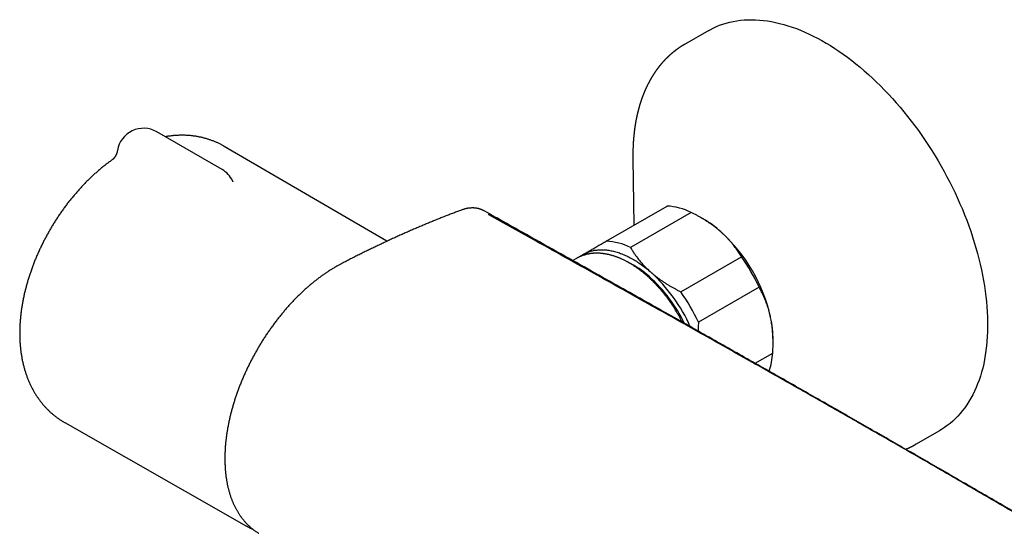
# Model space of a CAD drawing. Header units: millimetres. Extents: x 7 to 757, y 12 to 388.
# Tile 6 of 10: x 505 to 654, y 111 to 189. Entities that reach past the tile are written whole.
import ezdxf

# ---------------------------------------------------------------- set-up
doc = ezdxf.new("R2010")
doc.units = ezdxf.units.MM

msp = doc.modelspace()

# ---------------------------------------------------------------- linework, layer by layer
at = {"color": 7, "linetype": 'Continuous', "lineweight": 30}
for p, q in [((609.06, 187.68), (605.41, 185.58)), ((535.36, 166.61), (525.46, 172.33)), ((560.31, 155.73), (535.7, 170.11)), ((518.75, 168.09), (518.73, 168.08)), ((597.58, 168.24), (597.58, 168.23)), ((597.58, 168.23), (597.73, 158.18)), ((536.96, 164.89), (536.96, 164.89)), ((593.55, 155.76), (602.75, 161.07)), ((606.4, 160.11), (597.21, 154.8)), ((576.98, 159.26), (576.97, 159.26)), ((608.21, 159.13), (607.85, 159.34)), ((589.04, 153.13), (588.47, 152.81)), ((604.82, 148.09), (614.01, 153.39)), ((616.7, 148.76), (607.51, 143.45)), ((618.81, 140.31), (618.81, 140.76)), ((616.08, 137.24), (618.77, 138.79)), ((511.53, 128.24), (539.08, 112.54)), ((640.41, 124.95), (644.06, 127.06)), ((640.41, 124.95), (640.4, 124.95)), ((540.87, 111.49), (540.92, 111.46)), ((540.92, 111.46), (540.92, 111.46))]:
    msp.add_line(p, q, dxfattribs=at)
at = {"color": 7, "linetype": 'Continuous', "lineweight": 30, "flags": 128}
for points in [[(609.06, 187.68), (609.27, 187.8), (609.74, 188.04), (610.22, 188.27), (610.71, 188.47), (611.22, 188.65), (611.73, 188.81), (612.25, 188.95), (612.79, 189.07), (613.33, 189.16), (613.88, 189.23), (614.44, 189.28), (615.01, 189.31), (615.59, 189.32), (616.17, 189.31), (616.76, 189.27), (617.36, 189.21), (617.97, 189.13), (618.58, 189.03), (619.19, 188.91), (619.81, 188.76), (620.44, 188.6), (621.07, 188.41), (621.7, 188.2), (622.34, 187.97), (622.98, 187.72), (623.62, 187.44), (624.27, 187.15), (624.91, 186.84), (625.56, 186.5), (626.21, 186.15), (626.85, 185.78), (627.5, 185.39), (628.15, 184.97), (628.79, 184.54), (629.44, 184.09), (630.08, 183.63), (630.72, 183.14), (631.36, 182.64), (631.99, 182.12), (632.62, 181.58), (633.25, 181.03), (633.87, 180.46), (634.49, 179.87), (635.1, 179.27), (635.7, 178.65), (636.3, 178.02), (636.89, 177.37), (637.48, 176.72), (638.06, 176.04), (638.63, 175.36), (639.19, 174.66), (639.74, 173.95), (640.29, 173.23), (640.82, 172.5), (641.34, 171.76), (641.86, 171.01), (642.36, 170.24), (642.86, 169.47), (643.34, 168.7), (643.81, 167.91), (644.27, 167.12), (644.71, 166.32), (645.15, 165.51), (645.57, 164.7), (645.98, 163.88), (646.37, 163.06), (646.75, 162.24), (647.12, 161.41), (647.48, 160.58), (647.81, 159.74), (648.14, 158.91), (648.45, 158.07), (648.74, 157.24), (649.02, 156.4), (649.29, 155.56), (649.54, 154.73), (649.77, 153.9), (649.99, 153.07), (650.19, 152.24), (650.37, 151.42), (650.54, 150.6), (650.69, 149.78), (650.83, 148.97), (650.95, 148.17), (651.05, 147.37), (651.13, 146.58), (651.2, 145.8), (651.25, 145.02), (651.29, 144.25), (651.31, 143.49), (651.31, 142.75), (651.29, 142.01), (651.26, 141.28), (651.21, 140.56), (651.14, 139.86), (651.06, 139.16), (650.96, 138.48), (650.84, 137.81), (650.71, 137.16), (650.56, 136.52), (650.39, 135.89), (650.21, 135.28), (650.01, 134.68), (649.79, 134.1), (649.56, 133.54), (649.31, 132.99), (649.05, 132.46), (648.77, 131.94), (648.48, 131.44), (648.17, 130.96), (647.85, 130.5), (647.51, 130.06), (647.16, 129.63), (646.79, 129.23), (646.41, 128.84), (646.02, 128.47), (645.61, 128.13), (645.19, 127.8), (644.76, 127.49), (644.31, 127.21), (644.06, 127.06)], [(576.27, 159.65), (576.15, 159.72), (575.05, 160.34)], [(590.07, 153.73), (590.2, 153.81), (590.34, 153.88), (590.47, 153.94), (590.61, 154), (590.75, 154.06), (590.89, 154.12), (591.04, 154.17), (591.19, 154.21), (591.33, 154.26), (591.48, 154.29), (591.64, 154.33), (591.79, 154.36), (591.95, 154.38), (592.1, 154.4), (592.26, 154.42), (592.42, 154.43), (592.59, 154.44), (592.75, 154.45), (592.92, 154.45), (593.08, 154.45), (593.25, 154.44), (593.42, 154.43), (593.59, 154.41), (593.76, 154.39), (593.94, 154.37), (594.11, 154.34), (594.29, 154.3), (594.46, 154.27), (594.64, 154.23), (594.82, 154.18), (595, 154.13), (595.18, 154.08), (595.36, 154.02), (595.54, 153.96), (595.72, 153.9), (595.9, 153.83), (596.09, 153.75), (596.27, 153.68), (596.45, 153.59), (596.64, 153.51), (596.82, 153.42), (597.01, 153.33), (597.19, 153.23), (597.38, 153.13), (597.56, 153.03), (597.75, 152.92), (597.93, 152.81), (598.12, 152.69), (598.3, 152.57), (598.49, 152.45), (598.67, 152.32), (598.85, 152.19), (599.04, 152.06), (599.22, 151.92), (599.4, 151.78), (599.59, 151.64), (599.77, 151.49), (599.95, 151.34), (600.13, 151.19), (600.31, 151.04)], [(539.15, 112.5), (539.04, 112.56), (539, 112.58)]]:
    msp.add_lwpolyline(points, dxfattribs=at)
at = {"color": 7, "linetype": 'Continuous', "lineweight": 30}
for centre, radius, start, end in [((523.46, 168.86), 4, 60.0027, 170.753), ((533.36, 163.15), 4, 25.8416, 60.0027), ((602.14, 151.35), 9.74, 64.0628, 86.428), ((576.42, 158.97), 0.5, 68.8868, 104.8848), ((599.65, 144.51), 16.94, 48.304, 59.6411), ((594.38, 138.9), 24.63, 12.393, 47.8476), ((592.95, 146.04), 9.74, 64.0628, 86.428), ((592.61, 149.4), 5.02, 120.3729, 126.7009), ((590.25, 139.37), 14.75, 47.9771, 63.834), ((591.63, 137.31), 27.56, 24.5436, 35.6971), ((583.79, 132.79), 24.61, 23.9541, 47.8406), ((584.88, 133.46), 22.73, 25.6443, 47.9073), ((582.44, 132), 27.56, 24.5436, 35.6971), ((601.9, 140.66), 16.92, 0.3373, 12.0336), ((608.18, 139.56), 10.62, 340.6575, 355.8785)]:
    msp.add_arc(centre, radius, start, end, dxfattribs=at)
for points, knots in [([(605.41, 185.58), (605.4, 185.57), (605.37, 185.55), (605.33, 185.53), (605.28, 185.5), (605.24, 185.47), (605.2, 185.45), (605.17, 185.43), (605.14, 185.42), (605.12, 185.4), (605.1, 185.39), (605.07, 185.37), (605.04, 185.35), (605, 185.33), (604.96, 185.3), (604.91, 185.27), (604.87, 185.24), (604.83, 185.22), (604.8, 185.2), (604.77, 185.18), (604.72, 185.15), (604.67, 185.12), (604.61, 185.07), (604.55, 185.03), (604.49, 184.99), (604.43, 184.95), (604.36, 184.9), (604.28, 184.85), (604.22, 184.8), (604.16, 184.76), (604.11, 184.72), (604.06, 184.68), (604.01, 184.64), (603.97, 184.61), (603.93, 184.58), (603.9, 184.56), (603.88, 184.54), (603.86, 184.52), (603.83, 184.5), (603.8, 184.48), (603.76, 184.45), (603.72, 184.42), (603.67, 184.38), (603.62, 184.34), (603.57, 184.29), (603.52, 184.25), (603.47, 184.21), (603.41, 184.16), (603.36, 184.11), (603.29, 184.06), (603.23, 184), (603.16, 183.94), (603.09, 183.87), (603.02, 183.81), (602.96, 183.75), (602.91, 183.71), (602.88, 183.67), (602.85, 183.64), (602.81, 183.61), (602.78, 183.58), (602.75, 183.55), (602.72, 183.52), (602.69, 183.49), (602.67, 183.47), (602.64, 183.45), (602.63, 183.43), (602.61, 183.41), (602.58, 183.38), (602.54, 183.34), (602.49, 183.29), (602.44, 183.24), (602.39, 183.18), (602.34, 183.13), (602.3, 183.08), (602.26, 183.04), (602.2, 182.98), (602.14, 182.91), (602.05, 182.81), (601.98, 182.73), (601.92, 182.67), (601.88, 182.61), (601.84, 182.56), (601.8, 182.52), (601.77, 182.48), (601.74, 182.45), (601.72, 182.42), (601.69, 182.38), (601.65, 182.34), (601.61, 182.28), (601.56, 182.23), (601.53, 182.18), (601.49, 182.14), (601.47, 182.1), (601.44, 182.08), (601.42, 182.05), (601.41, 182.03), (601.38, 181.99), (601.35, 181.96), (601.32, 181.91), (601.29, 181.87), (601.26, 181.83), (601.23, 181.79), (601.2, 181.75), (601.17, 181.71), (601.14, 181.67), (601.12, 181.64), (601.1, 181.62), (601.08, 181.59), (601.06, 181.56), (601.03, 181.52), (601, 181.47), (600.97, 181.43), (600.95, 181.39), (600.92, 181.35), (600.9, 181.32), (600.88, 181.29), (600.86, 181.26), (600.85, 181.24), (600.83, 181.22), (600.81, 181.19), (600.79, 181.16), (600.77, 181.13), (600.75, 181.09), (600.73, 181.06), (600.7, 181.02), (600.68, 180.99), (600.66, 180.95), (600.63, 180.92), (600.61, 180.88), (600.59, 180.85), (600.57, 180.82), (600.56, 180.8), (600.55, 180.78), (600.54, 180.76), (600.52, 180.73), (600.51, 180.71), (600.48, 180.67), (600.45, 180.62), (600.42, 180.56), (600.38, 180.5), (600.35, 180.44), (600.32, 180.4), (600.3, 180.36), (600.28, 180.32), (600.26, 180.3), (600.25, 180.27), (600.24, 180.25), (600.22, 180.23), (600.21, 180.2), (600.19, 180.17), (600.17, 180.13), (600.15, 180.09), (600.11, 180.03), (600.09, 179.98), (600.06, 179.93), (600.04, 179.89), (600.02, 179.85), (600, 179.82), (599.99, 179.8), (599.98, 179.78), (599.97, 179.76), (599.96, 179.74), (599.95, 179.72), (599.94, 179.7), (599.93, 179.68), (599.91, 179.64), (599.89, 179.6), (599.86, 179.56), (599.84, 179.5), (599.81, 179.44), (599.78, 179.38), (599.76, 179.34), (599.74, 179.3), (599.73, 179.27), (599.72, 179.25), (599.71, 179.24), (599.7, 179.22), (599.69, 179.19), (599.67, 179.16), (599.65, 179.12), (599.63, 179.06), (599.6, 179.02), (599.58, 178.97), (599.57, 178.94), (599.55, 178.9), (599.53, 178.86), (599.51, 178.82), (599.5, 178.78), (599.48, 178.75), (599.47, 178.72), (599.46, 178.7), (599.45, 178.67), (599.43, 178.64), (599.41, 178.58), (599.38, 178.52), (599.35, 178.45), (599.32, 178.39), (599.3, 178.33), (599.28, 178.29), (599.27, 178.24), (599.25, 178.21), (599.24, 178.18), (599.23, 178.16), (599.22, 178.12), (599.2, 178.08), (599.18, 178.03), (599.16, 177.97), (599.14, 177.92), (599.11, 177.86), (599.09, 177.8), (599.07, 177.75), (599.06, 177.71), (599.04, 177.66), (599.03, 177.63), (599.01, 177.6), (599, 177.57), (598.99, 177.54), (598.98, 177.51), (598.97, 177.47), (598.95, 177.42), (598.93, 177.36), (598.91, 177.29), (598.88, 177.22), (598.85, 177.14), (598.83, 177.07), (598.81, 177), (598.79, 176.95), (598.77, 176.91), (598.76, 176.88), (598.76, 176.85), (598.75, 176.82), (598.74, 176.79), (598.73, 176.76), (598.71, 176.72), (598.7, 176.66), (598.68, 176.59), (598.65, 176.52), (598.63, 176.45), (598.61, 176.39), (598.6, 176.34), (598.59, 176.3), (598.57, 176.26), (598.56, 176.22), (598.55, 176.19), (598.54, 176.15), (598.53, 176.11), (598.52, 176.07), (598.51, 176.02), (598.49, 175.97), (598.48, 175.91), (598.46, 175.85), (598.43, 175.76), (598.41, 175.67), (598.39, 175.58), (598.37, 175.52), (598.36, 175.46), (598.35, 175.41), (598.34, 175.39), (598.33, 175.37), (598.33, 175.35), (598.33, 175.34), (598.32, 175.32), (598.31, 175.29), (598.31, 175.25), (598.3, 175.21), (598.28, 175.15), (598.26, 175.08), (598.25, 175), (598.23, 174.94), (598.22, 174.87), (598.2, 174.79), (598.18, 174.72), (598.17, 174.65), (598.15, 174.57), (598.14, 174.49), (598.12, 174.4), (598.1, 174.3), (598.07, 174.18), (598.05, 174.05), (598.03, 173.95), (598.01, 173.86), (598, 173.79), (597.99, 173.73), (597.98, 173.68), (597.97, 173.62), (597.96, 173.55), (597.95, 173.47), (597.93, 173.36), (597.91, 173.24), (597.89, 173.11), (597.87, 173.01), (597.86, 172.92), (597.85, 172.86), (597.85, 172.81), (597.84, 172.76), (597.83, 172.72), (597.83, 172.69), (597.82, 172.64), (597.82, 172.59), (597.81, 172.53), (597.8, 172.47), (597.79, 172.39), (597.78, 172.32), (597.77, 172.25), (597.77, 172.17), (597.76, 172.09), (597.75, 172.02), (597.74, 171.94), (597.73, 171.88), (597.73, 171.83), (597.73, 171.8), (597.72, 171.78), (597.72, 171.75), (597.72, 171.71), (597.71, 171.66), (597.71, 171.6), (597.7, 171.54), (597.7, 171.49), (597.69, 171.41), (597.68, 171.32), (597.67, 171.21), (597.67, 171.11), (597.66, 171.02), (597.65, 170.94), (597.65, 170.87), (597.64, 170.81), (597.64, 170.77), (597.64, 170.73), (597.64, 170.7), (597.63, 170.67), (597.63, 170.63), (597.63, 170.58), (597.62, 170.5), (597.62, 170.4), (597.61, 170.28), (597.61, 170.17), (597.6, 170.07), (597.6, 169.97), (597.6, 169.87), (597.59, 169.78), (597.59, 169.72), (597.59, 169.67), (597.59, 169.64), (597.59, 169.61), (597.59, 169.59), (597.59, 169.57), (597.59, 169.54), (597.59, 169.5), (597.58, 169.44), (597.58, 169.37), (597.58, 169.3), (597.58, 169.22), (597.58, 169.14), (597.58, 169.06), (597.58, 168.97), (597.58, 168.86), (597.58, 168.72), (597.58, 168.55), (597.58, 168.39), (597.58, 168.28), (597.58, 168.23)], [0, 0, 0, 0, 0.002213, 0.004769, 0.007683, 0.010841, 0.013593, 0.015843, 0.017258, 0.018498, 0.020016, 0.021848, 0.023996, 0.026288, 0.029568, 0.032565, 0.03528, 0.037709, 0.039851, 0.041824, 0.044139, 0.048007, 0.052096, 0.056257, 0.0604, 0.064351, 0.069274, 0.074203, 0.079217, 0.082477, 0.085935, 0.089708, 0.093278, 0.0964, 0.099051, 0.10078, 0.102226, 0.103803, 0.105651, 0.107771, 0.110161, 0.11331, 0.116714, 0.120372, 0.124182, 0.127644, 0.131708, 0.135665, 0.139555, 0.144327, 0.149198, 0.154322, 0.159603, 0.16496, 0.169715, 0.17347, 0.175515, 0.177919, 0.180484, 0.182973, 0.185388, 0.187728, 0.189929, 0.191979, 0.193627, 0.194981, 0.196511, 0.19827, 0.201543, 0.205358, 0.20964, 0.214387, 0.218074, 0.221318, 0.224335, 0.227305, 0.234239, 0.241133, 0.248284, 0.251908, 0.255656, 0.259499, 0.263127, 0.265251, 0.267254, 0.26936, 0.271909, 0.274895, 0.279229, 0.283031, 0.2863, 0.289084, 0.291538, 0.293674, 0.295068, 0.296624, 0.298763, 0.301478, 0.304386, 0.307258, 0.310095, 0.312897, 0.315794, 0.318497, 0.320839, 0.322819, 0.324437, 0.325943, 0.328047, 0.330683, 0.333617, 0.336653, 0.33911, 0.341629, 0.343954, 0.345865, 0.34739, 0.348633, 0.350086, 0.351789, 0.353744, 0.355949, 0.358349, 0.3605, 0.362695, 0.364934, 0.367216, 0.369541, 0.371897, 0.373993, 0.375708, 0.377094, 0.378215, 0.379467, 0.380869, 0.382422, 0.384125, 0.387597, 0.391552, 0.395988, 0.398828, 0.401825, 0.40449, 0.40655, 0.40803, 0.409258, 0.410618, 0.412109, 0.413732, 0.415486, 0.417424, 0.420352, 0.42373, 0.427559, 0.430026, 0.432596, 0.434832, 0.436639, 0.43804, 0.439038, 0.440016, 0.441065, 0.442186, 0.443378, 0.444642, 0.446658, 0.449009, 0.45176, 0.454912, 0.458465, 0.462409, 0.464865, 0.466855, 0.468376, 0.469442, 0.470413, 0.471468, 0.472607, 0.474802, 0.477254, 0.480102, 0.483435, 0.485376, 0.487449, 0.489656, 0.491995, 0.494347, 0.496349, 0.498307, 0.499698, 0.500794, 0.502037, 0.5043, 0.506942, 0.510557, 0.514588, 0.519025, 0.521396, 0.523868, 0.526182, 0.528081, 0.529563, 0.53065, 0.53249, 0.534814, 0.537622, 0.540742, 0.543976, 0.547184, 0.550367, 0.552849, 0.555315, 0.557658, 0.559624, 0.561232, 0.562495, 0.563961, 0.565769, 0.567917, 0.570406, 0.573183, 0.577278, 0.581257, 0.58512, 0.588867, 0.592495, 0.595745, 0.597592, 0.599202, 0.600577, 0.601826, 0.603178, 0.60493, 0.607083, 0.609542, 0.613777, 0.617609, 0.62104, 0.624068, 0.626769, 0.628791, 0.630731, 0.632589, 0.634366, 0.636177, 0.638004, 0.640296, 0.642993, 0.64567, 0.648247, 0.650721, 0.656151, 0.661016, 0.664883, 0.668288, 0.671224, 0.67369, 0.674642, 0.6755, 0.676264, 0.676939, 0.677869, 0.679224, 0.681017, 0.683248, 0.685714, 0.689819, 0.693529, 0.696844, 0.699764, 0.703644, 0.707303, 0.710759, 0.714164, 0.717961, 0.722165, 0.727539, 0.733357, 0.739285, 0.745053, 0.748765, 0.752075, 0.75479, 0.757012, 0.759589, 0.762714, 0.766387, 0.77201, 0.777702, 0.783443, 0.789234, 0.792504, 0.795417, 0.79793, 0.800045, 0.801759, 0.803253, 0.805047, 0.807407, 0.810172, 0.813329, 0.816685, 0.820171, 0.823454, 0.826845, 0.830343, 0.83395, 0.837375, 0.840252, 0.842579, 0.843739, 0.844722, 0.846011, 0.847773, 0.850009, 0.852632, 0.855281, 0.85784, 0.860307, 0.865681, 0.870567, 0.874964, 0.878874, 0.882347, 0.885459, 0.888212, 0.889954, 0.891514, 0.892891, 0.894216, 0.89598, 0.898231, 0.900963, 0.906229, 0.91141, 0.916536, 0.920559, 0.924801, 0.92926, 0.933914, 0.936107, 0.937952, 0.93945, 0.940601, 0.941404, 0.942059, 0.943487, 0.945445, 0.947932, 0.95095, 0.954498, 0.957658, 0.961144, 0.964805, 0.968395, 0.97191, 0.979487, 0.986695, 0.993532, 1, 1, 1, 1]), ([(535.7, 170.11), (535.66, 170.13), (535.56, 170.19), (535.39, 170.29), (535.2, 170.39), (535, 170.49), (534.8, 170.59), (534.6, 170.68), (534.4, 170.77), (534.19, 170.86), (533.99, 170.94), (533.78, 171.02), (533.57, 171.09), (533.36, 171.16), (533.15, 171.23), (532.93, 171.3), (532.72, 171.36), (532.5, 171.41), (532.28, 171.47), (532.06, 171.51), (531.84, 171.56), (531.62, 171.6), (531.39, 171.64), (531.17, 171.67), (530.94, 171.7), (530.71, 171.73), (530.48, 171.75), (530.25, 171.77), (530.02, 171.78), (529.79, 171.79), (529.55, 171.8), (529.32, 171.8), (529.08, 171.8), (528.84, 171.79), (528.61, 171.78), (528.37, 171.77), (528.13, 171.75), (527.88, 171.73), (527.64, 171.7), (527.4, 171.67), (527.16, 171.64), (526.94, 171.61), (526.81, 171.58), (526.77, 171.57)], [0, 0, 0, 0, 0.014523, 0.038527, 0.06253, 0.086535, 0.110547, 0.134568, 0.158603, 0.182656, 0.206732, 0.230833, 0.254965, 0.279132, 0.303336, 0.327582, 0.351875, 0.376217, 0.400613, 0.425067, 0.449582, 0.474162, 0.498811, 0.523532, 0.548329, 0.573205, 0.598164, 0.623208, 0.648341, 0.673565, 0.698884, 0.724299, 0.749814, 0.77543, 0.801149, 0.826972, 0.852902, 0.878939, 0.905084, 0.931338, 0.957701, 0.984172, 1, 1, 1, 1]), ([(519.51, 169.51), (519.51, 169.5), (519.51, 169.47), (519.49, 169.4), (519.47, 169.31), (519.45, 169.21), (519.42, 169.12), (519.39, 169.03), (519.36, 168.94), (519.32, 168.86), (519.28, 168.79), (519.25, 168.71), (519.21, 168.64), (519.17, 168.58), (519.13, 168.52), (519.09, 168.46), (519.05, 168.41), (519.02, 168.36), (518.98, 168.32), (518.95, 168.28), (518.92, 168.25), (518.89, 168.22), (518.86, 168.19), (518.84, 168.17), (518.82, 168.15), (518.8, 168.13), (518.79, 168.12), (518.78, 168.11), (518.77, 168.1), (518.76, 168.1), (518.75, 168.09), (518.75, 168.09), (518.75, 168.09), (518.75, 168.09)], [0, 0, 0, 0, 0.0039643, 0.0457756, 0.0889943, 0.1318665, 0.1743442, 0.2163634, 0.2578531, 0.2987372, 0.3389377, 0.3783792, 0.4169947, 0.4547304, 0.4915511, 0.5274422, 0.5624113, 0.5964874, 0.6297177, 0.6621654, 0.6939056, 0.7250218, 0.7556033, 0.7857424, 0.8155323, 0.8363243, 0.8580678, 0.8800047, 0.9076912, 0.9354214, 0.9633405, 0.99155, 1, 1, 1, 1]), ([(518.73, 168.07), (518.66, 168.03), (518.51, 167.92), (518.29, 167.76), (518.05, 167.58), (517.82, 167.41), (517.58, 167.23), (517.35, 167.04), (517.12, 166.86), (516.89, 166.67), (516.67, 166.47), (516.44, 166.28), (516.22, 166.08), (515.99, 165.88), (515.77, 165.68), (515.55, 165.47), (515.33, 165.26), (515.12, 165.05), (514.9, 164.84), (514.69, 164.62), (514.47, 164.4), (514.26, 164.18), (514.05, 163.96), (513.85, 163.74), (513.64, 163.51), (513.44, 163.28), (513.24, 163.05), (513.04, 162.81), (512.84, 162.58), (512.64, 162.34), (512.45, 162.1), (512.25, 161.86), (512.06, 161.61), (511.87, 161.37), (511.69, 161.12), (511.5, 160.87), (511.32, 160.62), (511.14, 160.36), (510.96, 160.11), (510.78, 159.85), (510.61, 159.59), (510.43, 159.33), (510.26, 159.07), (510.09, 158.81), (509.93, 158.54), (509.76, 158.28), (509.6, 158.01), (509.44, 157.74), (509.28, 157.47), (509.13, 157.2), (508.98, 156.93), (508.83, 156.65), (508.68, 156.38), (508.53, 156.1), (508.39, 155.83), (508.25, 155.55), (508.11, 155.27), (507.97, 154.99), (507.84, 154.71), (507.7, 154.42), (507.58, 154.14), (507.45, 153.86), (507.32, 153.57), (507.2, 153.28), (507.08, 153), (506.97, 152.71), (506.85, 152.42), (506.74, 152.13), (506.64, 151.84), (506.53, 151.56), (506.43, 151.26), (506.33, 150.97), (506.23, 150.68), (506.13, 150.39), (506.04, 150.1), (505.95, 149.81), (505.87, 149.51), (505.78, 149.22), (505.7, 148.93), (505.63, 148.64), (505.55, 148.34), (505.48, 148.05), (505.41, 147.75), (505.35, 147.46), (505.28, 147.17), (505.23, 146.87), (505.17, 146.58), (505.12, 146.29), (505.07, 145.99), (505.02, 145.7), (504.98, 145.41), (504.93, 145.12), (504.9, 144.82), (504.86, 144.53), (504.83, 144.24), (504.81, 143.95), (504.78, 143.66), (504.76, 143.37), (504.74, 143.08), (504.73, 142.79), (504.72, 142.51), (504.71, 142.22), (504.71, 141.93), (504.71, 141.65), (504.71, 141.37), (504.72, 141.08), (504.73, 140.8), (504.74, 140.52), (504.76, 140.25), (504.78, 139.97), (504.81, 139.69), (504.84, 139.42), (504.87, 139.15), (504.9, 138.88), (504.94, 138.61), (504.99, 138.34), (505.03, 138.08), (505.08, 137.81), (505.13, 137.55), (505.19, 137.29), (505.25, 137.04), (505.32, 136.78), (505.38, 136.53), (505.45, 136.28), (505.53, 136.03), (505.61, 135.79), (505.69, 135.55), (505.77, 135.31), (505.86, 135.07), (505.95, 134.84), (506.04, 134.61), (506.14, 134.38), (506.24, 134.16), (506.35, 133.93), (506.45, 133.71), (506.56, 133.5), (506.68, 133.28), (506.79, 133.07), (506.91, 132.87), (507.03, 132.66), (507.16, 132.46), (507.29, 132.26), (507.42, 132.07), (507.55, 131.88), (507.69, 131.69), (507.83, 131.5), (507.97, 131.32), (508.11, 131.14), (508.26, 130.96), (508.41, 130.79), (508.56, 130.62), (508.72, 130.46), (508.87, 130.29), (509.03, 130.13), (509.19, 129.98), (509.36, 129.82), (509.53, 129.67), (509.69, 129.53), (509.87, 129.39), (510.04, 129.25), (510.22, 129.11), (510.39, 128.98), (510.58, 128.85), (510.76, 128.72), (510.94, 128.6), (511.13, 128.48), (511.32, 128.37), (511.45, 128.29), (511.52, 128.25), (511.53, 128.24)], [0, 0, 0, 0, 0.005397, 0.01165, 0.0179, 0.024148, 0.030393, 0.036634, 0.042871, 0.049105, 0.055335, 0.06156, 0.067781, 0.073998, 0.080211, 0.086418, 0.092622, 0.098821, 0.105015, 0.111205, 0.11739, 0.123571, 0.129748, 0.13592, 0.142089, 0.148253, 0.154413, 0.16057, 0.166723, 0.172873, 0.179019, 0.185162, 0.191302, 0.19744, 0.203574, 0.209706, 0.215836, 0.221963, 0.228089, 0.234212, 0.240334, 0.246454, 0.252573, 0.258691, 0.264808, 0.270925, 0.27704, 0.283156, 0.289271, 0.295386, 0.301501, 0.307617, 0.313733, 0.319849, 0.325967, 0.332085, 0.338205, 0.344327, 0.350449, 0.356574, 0.362701, 0.36883, 0.374961, 0.381094, 0.387231, 0.39337, 0.399512, 0.405658, 0.411807, 0.417959, 0.424115, 0.430275, 0.436439, 0.442607, 0.448779, 0.454955, 0.461136, 0.467322, 0.473512, 0.479708, 0.485908, 0.492112, 0.498322, 0.504537, 0.510757, 0.516981, 0.523211, 0.529446, 0.535685, 0.541929, 0.548178, 0.55443, 0.560688, 0.566949, 0.573213, 0.579481, 0.585752, 0.592026, 0.598302, 0.604579, 0.610858, 0.617137, 0.623415, 0.629693, 0.635969, 0.642242, 0.648511, 0.654777, 0.661037, 0.667291, 0.673537, 0.679775, 0.686004, 0.692223, 0.69843, 0.704624, 0.710805, 0.716971, 0.723121, 0.729254, 0.73537, 0.741467, 0.747544, 0.753601, 0.759637, 0.765651, 0.771642, 0.777611, 0.783556, 0.789477, 0.795374, 0.801246, 0.807094, 0.812918, 0.818717, 0.824491, 0.830241, 0.835967, 0.841669, 0.847348, 0.853004, 0.858637, 0.864248, 0.869838, 0.875406, 0.880955, 0.886483, 0.891993, 0.897485, 0.902959, 0.908417, 0.913858, 0.919285, 0.924697, 0.930096, 0.935482, 0.940857, 0.94622, 0.951574, 0.956918, 0.962254, 0.967583, 0.972906, 0.978222, 0.983534, 0.988842, 0.994147, 0.999451, 1, 1, 1, 1]), ([(537.04, 164.75), (537.04, 164.75), (537.04, 164.75), (537.04, 164.76), (537.04, 164.76), (537.03, 164.77), (537.02, 164.78), (537.01, 164.8), (537, 164.82), (536.99, 164.84), (536.97, 164.87), (536.96, 164.89), (536.96, 164.89)], [0, 0, 0, 0, 0.0097219, 0.1204283, 0.2304404, 0.3399038, 0.4489905, 0.5578958, 0.6668341, 0.7758749, 0.9095397, 1, 1, 1, 1]), ([(571.6, 160.46), (571.51, 160.42), (571.22, 160.31), (570.71, 160.12), (570.08, 159.88), (569.45, 159.64), (568.81, 159.39), (568.18, 159.14), (567.55, 158.88), (566.92, 158.62), (566.28, 158.36), (565.65, 158.09), (565.01, 157.82), (564.37, 157.55), (563.74, 157.27), (563.1, 156.99), (562.46, 156.71), (561.83, 156.42), (561.19, 156.13), (560.56, 155.84), (559.92, 155.54), (559.28, 155.24), (558.65, 154.94), (558.01, 154.63), (557.37, 154.32), (556.74, 154.01), (556.1, 153.69), (555.46, 153.37), (554.83, 153.05), (554.19, 152.72), (553.72, 152.47), (553.42, 152.32), (553.29, 152.25), (553.13, 152.16), (552.94, 152.06), (552.72, 151.94), (552.49, 151.81), (552.27, 151.68), (552.05, 151.54), (551.82, 151.4), (551.6, 151.26), (551.38, 151.11), (551.15, 150.97), (550.93, 150.81), (550.7, 150.66), (550.48, 150.5), (550.26, 150.34), (550.04, 150.17), (549.82, 150.01), (549.6, 149.84), (549.38, 149.66), (549.16, 149.48), (548.94, 149.31), (548.72, 149.12), (548.5, 148.94), (548.29, 148.75), (548.07, 148.56), (547.86, 148.37), (547.64, 148.17), (547.43, 147.97), (547.22, 147.77), (547.01, 147.57), (546.81, 147.36), (546.6, 147.16), (546.39, 146.95), (546.19, 146.73), (545.99, 146.52), (545.78, 146.3), (545.58, 146.08), (545.38, 145.86), (545.18, 145.63), (544.98, 145.41), (544.79, 145.18), (544.59, 144.94), (544.4, 144.71), (544.21, 144.47), (544.01, 144.23), (543.82, 143.99), (543.64, 143.75), (543.45, 143.51), (543.26, 143.26), (543.08, 143.01), (542.9, 142.76), (542.72, 142.51), (542.54, 142.25), (542.36, 141.99), (542.18, 141.74), (542.01, 141.48), (541.84, 141.22), (541.67, 140.96), (541.51, 140.7), (541.34, 140.44), (541.18, 140.17), (541.02, 139.91), (540.86, 139.64), (540.7, 139.37), (540.55, 139.11), (540.4, 138.83), (540.25, 138.56), (540.1, 138.29), (539.95, 138.02), (539.81, 137.74), (539.67, 137.46), (539.53, 137.19), (539.39, 136.91), (539.25, 136.63), (539.12, 136.35), (538.99, 136.06), (538.86, 135.78), (538.73, 135.5), (538.61, 135.21), (538.48, 134.93), (538.37, 134.65), (538.25, 134.36), (538.13, 134.08), (538.02, 133.79), (537.91, 133.51), (537.81, 133.22), (537.7, 132.94), (537.6, 132.65), (537.5, 132.37), (537.41, 132.08), (537.31, 131.8), (537.22, 131.52), (537.13, 131.23), (537.05, 130.95), (536.97, 130.67), (536.89, 130.38), (536.81, 130.1), (536.73, 129.82), (536.66, 129.53), (536.59, 129.25), (536.53, 128.97), (536.46, 128.68), (536.4, 128.4), (536.34, 128.12), (536.29, 127.84), (536.23, 127.55), (536.18, 127.27), (536.14, 127), (536.09, 126.72), (536.05, 126.44), (536.01, 126.17), (535.98, 125.89), (535.94, 125.62), (535.91, 125.34), (535.89, 125.07), (535.86, 124.8), (535.84, 124.53), (535.82, 124.26), (535.81, 123.99), (535.8, 123.73), (535.79, 123.46), (535.78, 123.2), (535.78, 122.94), (535.78, 122.68), (535.78, 122.42), (535.79, 122.17), (535.8, 121.92), (535.81, 121.67), (535.82, 121.42), (535.84, 121.17), (535.86, 120.92), (535.88, 120.67), (535.91, 120.42), (535.94, 120.18), (535.97, 119.94), (536.01, 119.7), (536.05, 119.47), (536.09, 119.24), (536.13, 119), (536.18, 118.77), (536.23, 118.54), (536.28, 118.32), (536.34, 118.1), (536.4, 117.87), (536.46, 117.66), (536.53, 117.44), (536.59, 117.23), (536.66, 117.01), (536.74, 116.8), (536.82, 116.6), (536.89, 116.4), (536.98, 116.2), (537.06, 116), (537.15, 115.81), (537.24, 115.62), (537.33, 115.43), (537.43, 115.24), (537.53, 115.06), (537.63, 114.88), (537.73, 114.71), (537.84, 114.54), (537.95, 114.36), (538.06, 114.2), (538.17, 114.03), (538.29, 113.87), (538.41, 113.71), (538.53, 113.56), (538.66, 113.41), (538.78, 113.26), (538.91, 113.11), (539.05, 112.97), (539.18, 112.83), (539.32, 112.7), (539.46, 112.56), (539.6, 112.43), (539.74, 112.31), (539.89, 112.19), (540.04, 112.07), (540.19, 111.95), (540.34, 111.84), (540.49, 111.73), (540.65, 111.63), (540.77, 111.56), (540.83, 111.52), (540.84, 111.51)], [0, 0, 0, 0, 0.004603, 0.015511, 0.026426, 0.037347, 0.048273, 0.059205, 0.070141, 0.081082, 0.092025, 0.102972, 0.113922, 0.124888, 0.135844, 0.146794, 0.157738, 0.168677, 0.17961, 0.190539, 0.201463, 0.212383, 0.223298, 0.234211, 0.24512, 0.256026, 0.26693, 0.277831, 0.288703, 0.299567, 0.310419, 0.313129, 0.315096, 0.317113, 0.320898, 0.324681, 0.328463, 0.332245, 0.336028, 0.339813, 0.343601, 0.347392, 0.351188, 0.35499, 0.358798, 0.362612, 0.366417, 0.370219, 0.37402, 0.377819, 0.381618, 0.385417, 0.389218, 0.393021, 0.396827, 0.400639, 0.40442, 0.40822, 0.412017, 0.415802, 0.41957, 0.423312, 0.427073, 0.430832, 0.434591, 0.438351, 0.442112, 0.445882, 0.449658, 0.453434, 0.457209, 0.460985, 0.464763, 0.468543, 0.472327, 0.476115, 0.479908, 0.483707, 0.487485, 0.491264, 0.495054, 0.498852, 0.502655, 0.506458, 0.510259, 0.514054, 0.51784, 0.521613, 0.525371, 0.529117, 0.532882, 0.536643, 0.540402, 0.544159, 0.547915, 0.551672, 0.55543, 0.559189, 0.562951, 0.566718, 0.570488, 0.574266, 0.578046, 0.581828, 0.585612, 0.589401, 0.593194, 0.59698, 0.600774, 0.604572, 0.608366, 0.612147, 0.615924, 0.619731, 0.623528, 0.627317, 0.631099, 0.634875, 0.638646, 0.642412, 0.646175, 0.649936, 0.653695, 0.657454, 0.661213, 0.664973, 0.668735, 0.6725, 0.676269, 0.680042, 0.683821, 0.687607, 0.6914, 0.695202, 0.699024, 0.702804, 0.706596, 0.710396, 0.714197, 0.717993, 0.72177, 0.72557, 0.729369, 0.733168, 0.736967, 0.740761, 0.744576, 0.748384, 0.752187, 0.755984, 0.759777, 0.763567, 0.767355, 0.771141, 0.774927, 0.778713, 0.782509, 0.786244, 0.79, 0.793772, 0.797558, 0.801356, 0.805161, 0.80897, 0.812781, 0.816589, 0.820391, 0.824183, 0.827897, 0.83171, 0.835518, 0.839321, 0.843119, 0.846914, 0.850707, 0.854498, 0.858287, 0.862076, 0.865867, 0.869669, 0.873454, 0.877231, 0.881, 0.884763, 0.888523, 0.892234, 0.895954, 0.899686, 0.903422, 0.90715, 0.910797, 0.914526, 0.918248, 0.921964, 0.925673, 0.929378, 0.933079, 0.936777, 0.940473, 0.944169, 0.947865, 0.951562, 0.955266, 0.958963, 0.962649, 0.966327, 0.969997, 0.97366, 0.977319, 0.980974, 0.984627, 0.988278, 0.99193, 0.995578, 0.999201, 1, 1, 1, 1]), ([(575, 160.37), (574.97, 160.38), (574.91, 160.41), (574.82, 160.46), (574.71, 160.5), (574.61, 160.55), (574.5, 160.59), (574.38, 160.62), (574.27, 160.66), (574.16, 160.69), (574.04, 160.71), (573.92, 160.73), (573.8, 160.75), (573.68, 160.76), (573.56, 160.77), (573.44, 160.78), (573.31, 160.78), (573.18, 160.78), (573.06, 160.77), (572.93, 160.77), (572.8, 160.75), (572.67, 160.74), (572.54, 160.71), (572.41, 160.69), (572.27, 160.66), (572.14, 160.63), (572.01, 160.59), (571.87, 160.55), (571.74, 160.51), (571.65, 160.47), (571.6, 160.46)], [0, 0, 0, 0, 0.024468, 0.058999, 0.093553, 0.128153, 0.162824, 0.197585, 0.23246, 0.267487, 0.30177, 0.336768, 0.372092, 0.407718, 0.443618, 0.479756, 0.516094, 0.552592, 0.589203, 0.625884, 0.662587, 0.69925, 0.735731, 0.773221, 0.810747, 0.848451, 0.88635, 0.924481, 0.96187, 1, 1, 1, 1]), ([(575.05, 160.34), (575.04, 160.34), (575.03, 160.35), (575.02, 160.36), (575.01, 160.36)], [0, 0, 0, 0, 0.532153, 1, 1, 1, 1]), ([(575.88, 159.68), (575.87, 159.68), (575.86, 159.69), (575.84, 159.7), (575.81, 159.72), (575.79, 159.73), (575.77, 159.75), (575.75, 159.76), (575.73, 159.77), (575.72, 159.78), (575.72, 159.79), (575.72, 159.79), (575.72, 159.79), (575.72, 159.79)], [0, 0, 0, 0, 0.0073746, 0.1269773, 0.2446279, 0.3597054, 0.4714544, 0.5831494, 0.6917548, 0.7851548, 0.8723171, 0.9526876, 1, 1, 1, 1]), ([(708.2, 83.29), (707.94, 83.45), (705.7, 84.78), (701.68, 87.19), (696.32, 90.38), (691.47, 93.27), (687.03, 95.92), (682.88, 98.38), (678.96, 100.71), (675.09, 102.99), (671.27, 105.25), (667.48, 107.49), (663.83, 109.63), (660.32, 111.69), (656.92, 113.68), (653.62, 115.6), (650.4, 117.48), (647.26, 119.3), (644.2, 121.08), (641.19, 122.81), (638.2, 124.53), (635.2, 126.26), (632.14, 128.01), (629.01, 129.8), (625.8, 131.63), (622.51, 133.5), (619.13, 135.42), (615.64, 137.39), (612.04, 139.43), (608.3, 141.53), (604.42, 143.72), (600.34, 146.01), (596.05, 148.41), (591.49, 150.97), (586.55, 153.73), (581.31, 156.65), (577.69, 158.67), (575.88, 159.68)], [0, 0, 0, 0, 0.006, 0.051233, 0.092, 0.128523, 0.16202, 0.193468, 0.223232, 0.251616, 0.281677, 0.310415, 0.338003, 0.364607, 0.390359, 0.415358, 0.439689, 0.463417, 0.4866, 0.509285, 0.531641, 0.554236, 0.577302, 0.600879, 0.625012, 0.649759, 0.675184, 0.701368, 0.728406, 0.756419, 0.78556, 0.816027, 0.84809, 0.882105, 0.918719, 0.959166, 1, 1, 1, 1]), ([(576.21, 159.68), (576.24, 159.67), (576.28, 159.65), (576.32, 159.62), (576.33, 159.62)], [0, 0, 0, 0, 0.6810515, 1, 1, 1, 1]), ([(576.6, 159.43), (576.6, 159.44), (576.57, 159.46), (576.51, 159.5), (576.42, 159.56), (576.37, 159.6), (576.34, 159.62)], [0, 0, 0, 0, 0.029323, 0.355018, 0.680148, 1, 1, 1, 1]), ([(610.91, 157.16), (610.81, 157.25), (610.59, 157.44), (610.26, 157.71), (609.92, 157.97), (609.57, 158.23), (609.2, 158.49), (608.83, 158.73), (608.46, 158.97), (608.07, 159.2), (607.67, 159.44), (607.25, 159.67), (606.83, 159.89), (606.54, 160.04), (606.4, 160.11)], [0, 0, 0, 0, 0.081682, 0.163364, 0.245355, 0.327345, 0.409899, 0.492524, 0.57352, 0.654575, 0.740818, 0.827062, 0.913531, 1, 1, 1, 1]), ([(576.97, 159.26), (576.96, 159.27), (576.91, 159.29), (576.83, 159.33), (576.73, 159.38), (576.65, 159.41), (576.61, 159.43), (576.6, 159.44)], [0, 0, 0, 0, 0.12769, 0.387563, 0.647161, 0.906777, 1, 1, 1, 1]), ([(708.95, 83.07), (706.79, 84.35), (702.67, 86.8), (696.9, 90.22), (691.82, 93.23), (687.33, 95.89), (683.22, 98.32), (679.39, 100.58), (675.78, 102.71), (672.23, 104.8), (668.73, 106.86), (665.26, 108.89), (661.93, 110.84), (658.73, 112.71), (655.74, 114.46), (652.95, 116.08), (650.28, 117.63), (647.6, 119.19), (644.87, 120.77), (642.13, 122.35), (639.37, 123.94), (636.61, 125.53), (633.84, 127.12), (631.05, 128.71), (628.3, 130.29), (625.49, 131.89), (622.61, 133.53), (619.59, 135.25), (616.48, 137.01), (613.27, 138.83), (609.94, 140.71), (606.48, 142.67), (602.87, 144.71), (599.06, 146.86), (595.01, 149.13), (590.66, 151.58), (585.89, 154.25), (581.29, 156.84), (578.25, 158.54), (576.98, 159.26)], [0, 0, 0, 0, 0.049154, 0.093671, 0.131152, 0.164825, 0.19575, 0.224613, 0.251859, 0.277791, 0.305265, 0.331484, 0.356619, 0.380833, 0.40425, 0.424667, 0.444217, 0.464851, 0.485555, 0.506332, 0.527185, 0.548113, 0.569119, 0.590203, 0.611365, 0.631682, 0.653962, 0.676823, 0.700359, 0.724655, 0.749817, 0.77598, 0.803318, 0.832066, 0.862554, 0.895259, 0.930952, 0.971007, 1, 1, 1, 1]), ([(614.01, 153.39), (613.95, 153.5), (613.82, 153.71), (613.62, 154.02), (613.42, 154.34), (613.2, 154.65), (612.97, 154.96), (612.73, 155.27), (612.47, 155.57), (612.21, 155.88), (611.93, 156.18), (611.65, 156.47), (611.35, 156.76), (611.1, 156.99), (610.95, 157.12), (610.91, 157.16)], [0, 0, 0, 0, 0.0794932, 0.1589953, 0.2384863, 0.3183811, 0.3982878, 0.4781802, 0.5595853, 0.6410063, 0.7224094, 0.8044588, 0.886527, 0.9685754, 1, 1, 1, 1]), ([(590.07, 153.73), (590.1, 153.75), (590.21, 153.81), (590.4, 153.92), (590.64, 154.06), (590.89, 154.21), (591.16, 154.36), (591.42, 154.52), (591.7, 154.68), (591.99, 154.85), (592.29, 155.03), (592.6, 155.21), (592.91, 155.39), (593.23, 155.57), (593.44, 155.7), (593.55, 155.76)], [0, 0, 0, 0, 0.034083, 0.113155, 0.192244, 0.271316, 0.350997, 0.430695, 0.510379, 0.591744, 0.673124, 0.754492, 0.836323, 0.918166, 1, 1, 1, 1]), ([(605.06, 143.47), (605.03, 143.53), (604.96, 143.67), (604.85, 143.88), (604.74, 144.1), (604.62, 144.31), (604.5, 144.53), (604.37, 144.74), (604.25, 144.95), (604.12, 145.16), (603.99, 145.37), (603.86, 145.58), (603.73, 145.79), (603.6, 145.99), (603.46, 146.2), (603.32, 146.4), (603.18, 146.6), (603.04, 146.8), (602.9, 147), (602.75, 147.19), (602.6, 147.39), (602.45, 147.58), (602.3, 147.77), (602.15, 147.96), (602, 148.14), (601.85, 148.33), (601.69, 148.51), (601.53, 148.69), (601.37, 148.86), (601.21, 149.04), (601.05, 149.21), (600.89, 149.38), (600.72, 149.55), (600.56, 149.71), (600.39, 149.87), (600.23, 150.03), (600.06, 150.19), (599.89, 150.35), (599.72, 150.5), (599.55, 150.65), (599.37, 150.79), (599.2, 150.94), (599.03, 151.08), (598.85, 151.21), (598.68, 151.35), (598.5, 151.48), (598.33, 151.61), (598.15, 151.73), (597.97, 151.86), (597.79, 151.98), (597.61, 152.09), (597.44, 152.2), (597.26, 152.31), (597.08, 152.42), (596.9, 152.52), (596.72, 152.62), (596.54, 152.72), (596.36, 152.81), (596.17, 152.9), (595.99, 152.99), (595.81, 153.07), (595.63, 153.15), (595.45, 153.22), (595.27, 153.29), (595.09, 153.36), (594.91, 153.42), (594.73, 153.48), (594.55, 153.54), (594.38, 153.59), (594.2, 153.64), (594.02, 153.69), (593.84, 153.73), (593.67, 153.76), (593.49, 153.8), (593.32, 153.83), (593.14, 153.85), (592.97, 153.87), (592.8, 153.89), (592.63, 153.91), (592.46, 153.92), (592.29, 153.92), (592.12, 153.92), (591.96, 153.92), (591.79, 153.92), (591.63, 153.91), (591.47, 153.89), (591.31, 153.88), (591.15, 153.86), (590.99, 153.83), (590.84, 153.8), (590.68, 153.77), (590.53, 153.74), (590.38, 153.7), (590.23, 153.65), (590.08, 153.6), (589.94, 153.55), (589.79, 153.5), (589.65, 153.44), (589.51, 153.38), (589.38, 153.32), (589.24, 153.25), (589.13, 153.19), (589.06, 153.15), (589.04, 153.13)], [0, 0, 0, 0, 0.008793, 0.018816, 0.028838, 0.03886, 0.048882, 0.058904, 0.068926, 0.078948, 0.08897, 0.098993, 0.109016, 0.119039, 0.129063, 0.139088, 0.149114, 0.15914, 0.169168, 0.179197, 0.189227, 0.199259, 0.209292, 0.219327, 0.229364, 0.239402, 0.249443, 0.259485, 0.26953, 0.279577, 0.289626, 0.299678, 0.309732, 0.319789, 0.329848, 0.33991, 0.349975, 0.360043, 0.370114, 0.380188, 0.390264, 0.400344, 0.410427, 0.420513, 0.430602, 0.440694, 0.450788, 0.460886, 0.470986, 0.481089, 0.491194, 0.501302, 0.511411, 0.521522, 0.531635, 0.541749, 0.551864, 0.561979, 0.572093, 0.582207, 0.592319, 0.602429, 0.612537, 0.62264, 0.632739, 0.642833, 0.65292, 0.663, 0.673071, 0.683133, 0.693184, 0.703223, 0.713249, 0.72326, 0.733256, 0.743235, 0.753196, 0.763138, 0.773059, 0.782959, 0.792836, 0.802691, 0.812522, 0.822328, 0.83211, 0.841867, 0.851599, 0.861306, 0.870988, 0.880646, 0.890281, 0.899893, 0.909484, 0.919055, 0.928607, 0.938141, 0.94766, 0.957165, 0.966658, 0.976141, 0.985616, 0.995086, 1, 1, 1, 1]), ([(589.27, 153.26), (589.32, 153.29), (589.42, 153.35), (589.61, 153.46), (589.84, 153.59), (589.99, 153.68), (590.07, 153.73)], [0, 0, 0, 0, 0.175864, 0.450554, 0.725313, 1, 1, 1, 1]), ([(597.21, 154.8), (597.26, 154.72), (597.35, 154.56), (597.51, 154.31), (597.66, 154.07), (597.83, 153.83), (598, 153.59), (598.17, 153.35), (598.35, 153.11), (598.54, 152.87), (598.74, 152.63), (598.94, 152.4), (599.15, 152.16), (599.37, 151.93), (599.59, 151.7), (599.82, 151.48), (600.06, 151.25), (600.23, 151.11), (600.31, 151.04)], [0, 0, 0, 0, 0.061448, 0.122896, 0.184417, 0.245938, 0.307708, 0.369477, 0.431344, 0.493211, 0.556227, 0.619242, 0.682384, 0.745525, 0.809072, 0.872618, 0.936309, 1, 1, 1, 1]), ([(600.31, 151.04), (600.35, 151), (600.49, 150.87), (600.75, 150.66), (601.07, 150.4), (601.41, 150.14), (601.75, 149.89), (602.1, 149.65), (602.47, 149.41), (602.84, 149.17), (603.22, 148.94), (603.61, 148.72), (604.01, 148.5), (604.41, 148.29), (604.69, 148.15), (604.82, 148.09)], [0, 0, 0, 0, 0.031425, 0.110704, 0.190002, 0.269283, 0.349178, 0.429091, 0.508988, 0.590583, 0.672193, 0.75379, 0.835855, 0.917933, 1, 1, 1, 1]), ([(618.44, 144.18), (618.43, 144.24), (618.39, 144.43), (618.31, 144.75), (618.21, 145.15), (618.1, 145.53), (617.98, 145.91), (617.85, 146.29), (617.71, 146.66), (617.56, 147.02), (617.41, 147.38), (617.24, 147.74), (617.07, 148.08), (616.89, 148.43), (616.76, 148.65), (616.7, 148.76)], [0, 0, 0, 0, 0.034083, 0.113155, 0.192244, 0.271316, 0.350997, 0.430695, 0.510379, 0.591744, 0.673124, 0.754492, 0.836323, 0.918166, 1, 1, 1, 1]), ([(607.51, 143.45), (607.5, 143.3), (607.48, 143), (607.47, 142.55), (607.47, 142.26), (607.46, 142.11)], [0, 0, 0, 0, 0.339809, 0.67966, 1, 1, 1, 1]), ([(618.77, 138.79), (618.78, 138.94), (618.79, 139.25), (618.81, 139.7), (618.81, 140.16), (618.81, 140.61), (618.8, 141.06), (618.78, 141.51), (618.75, 141.97), (618.71, 142.42), (618.66, 142.86), (618.6, 143.31), (618.53, 143.75), (618.47, 144.04), (618.44, 144.18)], [0, 0, 0, 0, 0.081977, 0.163964, 0.245939, 0.32836, 0.410794, 0.493213, 0.577312, 0.661429, 0.745527, 0.830344, 0.915183, 1, 1, 1, 1]), ([(638.91, 124.21), (638.92, 124.21), (638.94, 124.22), (638.98, 124.24), (639.02, 124.26), (639.06, 124.27), (639.09, 124.29), (639.12, 124.3), (639.16, 124.32), (639.2, 124.34), (639.25, 124.36), (639.31, 124.38), (639.37, 124.41), (639.43, 124.44), (639.49, 124.47), (639.54, 124.49), (639.6, 124.52), (639.66, 124.55), (639.71, 124.58), (639.77, 124.61), (639.83, 124.63), (639.88, 124.66), (639.94, 124.69), (639.98, 124.72), (640.02, 124.74), (640.04, 124.75), (640.06, 124.76), (640.07, 124.76), (640.1, 124.78), (640.13, 124.79), (640.17, 124.81), (640.21, 124.84), (640.27, 124.87), (640.34, 124.91), (640.38, 124.94), (640.41, 124.95)], [0, 0, 0, 0, 0.02114, 0.0526286, 0.0788114, 0.0993994, 0.118322, 0.1402138, 0.165075, 0.1930909, 0.224378, 0.2601227, 0.3002941, 0.3411722, 0.3801989, 0.4169498, 0.4569278, 0.4937675, 0.53067, 0.5683864, 0.6052532, 0.6444422, 0.6805577, 0.7125399, 0.7394747, 0.7508152, 0.7607386, 0.7702227, 0.7848715, 0.8055783, 0.8323438, 0.8651683, 0.9040523, 0.948996, 1, 1, 1, 1]), ([(539.15, 112.5), (539.17, 112.49), (539.24, 112.45), (539.37, 112.38), (539.53, 112.3), (539.7, 112.22), (539.86, 112.14), (539.98, 112.09), (540.04, 112.07), (540.04, 112.07)], [0, 0, 0, 0, 0.062447, 0.249325, 0.436213, 0.623122, 0.810063, 0.997047, 1, 1, 1, 1])]:
    msp.add_open_spline(points, degree=3, knots=knots, dxfattribs=at)

doc.saveas('drawing.dxf')
